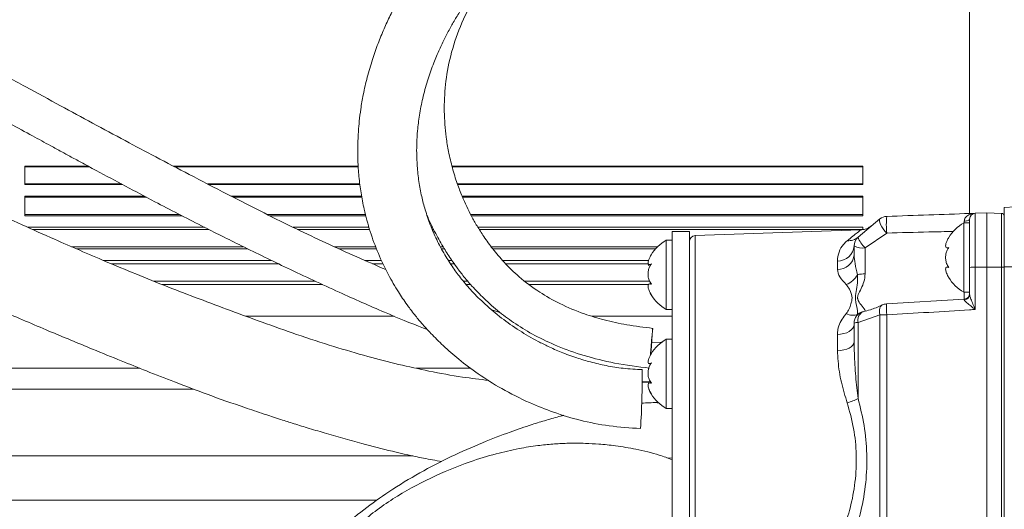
# Model space of a CAD drawing. Header units: millimetres. Extents: x 0 to 8410, y 0 to 5940.
# Tile 103 of 256: x 3192 to 3363, y 1800 to 1884. Entities that reach past the tile are written whole.
import ezdxf

# ---------------------------------------------------------------- set-up
doc = ezdxf.new("R2010")
doc.units = ezdxf.units.MM
doc.header["$LTSCALE"] = 10

msp = doc.modelspace()

# ---------------------------------------------------------------- linework, layer by layer
at = {"color": 7, "linetype": 'Continuous', "lineweight": 0}
for p, q in [((3356.80418, 1850.808367), (3356.80418, 1917.844758)), ((3193.304177, 1858.987525), (3204.251553, 1858.987525)), ((3193.304177, 1855.825976), (3193.304177, 1858.987525)), ((3219.006609, 1858.987525), (3250.992428, 1858.987525)), ((3267.212044, 1858.987525), (3338.30418, 1858.987525)), ((3338.30418, 1855.825976), (3338.30418, 1858.987525)), ((3193.304177, 1855.825976), (3210.172306, 1855.825976)), ((3225.065317, 1855.825976), (3251.284267, 1855.825976)), ((3268.18512, 1855.825976), (3338.30418, 1855.825976)), ((3193.304177, 1853.825972), (3213.930916, 1853.825972)), ((3193.304177, 1850.421086), (3193.304177, 1853.825972)), ((3228.933807, 1853.825972), (3251.573469, 1853.825972)), ((3268.951814, 1853.825972), (3338.30418, 1853.825972)), ((3338.30418, 1850.421086), (3338.30418, 1853.825972)), ((3357.769284, 1850.842074), (3359.804179, 1850.913123)), ((3359.804179, 1841.535762), (3359.804179, 1850.913123)), ((3359.804179, 1850.913123), (3362.321633, 1850.825206)), ((3369.804184, 1852.227524), (3362.804185, 1851.860658)), ((3362.804185, 1851.860658), (3362.804185, 1841.585353)), ((3193.304177, 1850.421086), (3220.471318, 1850.421086)), ((3235.65958, 1850.421086), (3252.314653, 1850.421086)), ((3270.557861, 1850.421086), (3338.30418, 1850.421086)), ((3337.486703, 1846.713051), (3341.285411, 1849.876598)), ((3356.80418, 1849.194005), (3355.804178, 1849.194005)), ((3355.804178, 1849.194005), (3355.804178, 1837.194011)), ((3356.80418, 1848.851338), (3356.80418, 1849.842683)), ((3193.750944, 1848.421082), (3224.363546, 1848.421082)), ((3239.716481, 1848.421082), (3252.855446, 1848.421082)), ((3263.640564, 1848.421082), (3263.864126, 1848.421082)), ((3271.698694, 1848.421082), (3338.30418, 1848.421082)), ((3308.304186, 1847.69477), (3305.30418, 1847.69477)), ((3305.30418, 1769.788191), (3305.30418, 1847.69477)), ((3308.304186, 1769.788191), (3308.304186, 1847.69477)), ((3337.892238, 1847.978011), (3309.26929, 1846.978471)), ((3338.30418, 1848.017887), (3338.30418, 1848.421082)), ((3339.637238, 1848.542944), (3339.732837, 1848.62189)), ((3356.80418, 1848.851338), (3356.80418, 1845.48603)), ((3305.30418, 1846.194759), (3304.304178, 1846.194759)), ((3304.304178, 1846.194759), (3304.304178, 1835.143402)), ((3202.194046, 1844.694272), (3231.853436, 1844.694272)), ((3247.640069, 1844.694272), (3254.159923, 1844.694272)), ((3265.414487, 1844.694272), (3265.888284, 1844.694272)), ((3274.264197, 1844.694272), (3302.443321, 1844.694272)), ((3336.804185, 1843.653277), (3336.804185, 1845.208302)), ((3353.211503, 1844.944015), (3352.92549, 1844.896153)), ((3352.92549, 1844.865188), (3353.155162, 1844.865188)), ((3356.80418, 1841.479734), (3356.80418, 1845.48603)), ((3206.844832, 1842.694268), (3235.980223, 1842.694268)), ((3252.108808, 1842.694268), (3255.025293, 1842.694268)), ((3266.588579, 1842.694268), (3267.182316, 1842.694268)), ((3275.970261, 1842.694268), (3301.238965, 1842.694268)), ((3301.372837, 1841.973171), (3301.635619, 1841.973171)), ((3353.167932, 1841.522858), (3352.918636, 1841.522858)), ((3356.80418, 1836.838827), (3356.80418, 1841.479734)), ((3359.804179, 1739.557013), (3359.804179, 1841.535762)), ((3362.804185, 1841.585353), (3362.804185, 1739.606604)), ((3216.987859, 1838.544771), (3244.772132, 1838.544771)), ((3269.661914, 1838.544771), (3270.426269, 1838.544771)), ((3280.60719, 1838.544771), (3301.252212, 1838.544771)), ((3301.681485, 1838.639841), (3301.465105, 1838.639841)), ((3355.804178, 1837.194011), (3356.80418, 1837.194011)), ((3355.864908, 1836.001054), (3342.409674, 1835.19353)), ((3356.80418, 1836.83227), (3356.80418, 1836.982265)), ((3304.304178, 1835.143402), (3304.304178, 1834.194765)), ((3304.304178, 1834.194765), (3305.30418, 1834.194765)), ((3336.804185, 1828.589246), (3336.804185, 1831.861094)), ((3305.30418, 1829.069779), (3304.304178, 1829.069779)), ((3304.304178, 1829.069779), (3304.304178, 1817.069754)), ((3303.648244, 1828.484997), (3301.780294, 1828.556523)), ((3186.804186, 1824.044779), (3213.157292, 1824.044779)), ((3261.015724, 1824.044779), (3270.466145, 1824.044779)), ((3301.372822, 1824.84816), (3301.635619, 1824.84816)), ((3300.116624, 1821.781889), (3301.572289, 1821.705923)), ((3301.363613, 1821.635619), (3300.111975, 1821.530894)), ((3301.681485, 1821.51483), (3301.465105, 1821.51483)), ((3304.304178, 1817.069754), (3305.30418, 1817.069754)), ((3304.408516, 1808.55836), (3305.30418, 1808.517412))]:
    msp.add_line(p, q, dxfattribs=at)
at = {"color": 8, "linetype": 'Continuous', "lineweight": 0}
for p, q in [((3193.304177, 1858.901039), (3204.411652, 1858.901039)), ((3219.171147, 1858.901039), (3250.99812, 1858.901039)), ((3267.232384, 1858.901039), (3338.30418, 1858.901039)), ((3193.304177, 1855.912462), (3210.009764, 1855.912462)), ((3224.898543, 1855.912462), (3251.27324, 1855.912462)), ((3268.151965, 1855.912462), (3338.30418, 1855.912462)), ((3193.304177, 1853.617832), (3214.322086, 1853.617832)), ((3229.343187, 1853.617832), (3251.613196, 1853.617832)), ((3269.041668, 1853.617832), (3338.30418, 1853.617832)), ((3357.769284, 1850.842074), (3357.769284, 1841.532037)), ((3362.321633, 1841.531173), (3362.321633, 1850.825206)), ((3193.304177, 1850.629226), (3220.067989, 1850.629226)), ((3235.237371, 1850.629226), (3252.258371, 1850.629226)), ((3270.453076, 1850.629226), (3338.30418, 1850.629226)), ((3355.87025, 1849.151328), (3355.873446, 1849.488273)), ((3194.582294, 1848.051951), (3225.102242, 1848.051951)), ((3240.470912, 1848.051951), (3252.955254, 1848.051951)), ((3263.800304, 1848.051951), (3264.042224, 1848.051951)), ((3271.933432, 1848.051951), (3338.30418, 1848.051951)), ((3342.457119, 1847.419605), (3338.734384, 1844.862119)), ((3309.26929, 1846.978471), (3309.26929, 1805.944756)), ((3201.351728, 1845.063374), (3231.091793, 1845.063374)), ((3246.827941, 1845.063374), (3254.023548, 1845.063374)), ((3265.217389, 1845.063374), (3265.67405, 1845.063374)), ((3273.995231, 1845.063374), (3302.791964, 1845.063374)), ((3338.734384, 1844.862119), (3338.734384, 1840.376482)), ((3333.908882, 1841.134891), (3333.908882, 1842.586056)), ((3208.228256, 1842.113808), (3237.177934, 1842.113808)), ((3253.452804, 1842.113808), (3255.301933, 1842.113808)), ((3266.961392, 1842.113808), (3267.593633, 1842.113808)), ((3276.51545, 1842.113808), (3301.159244, 1842.113808)), ((3357.769284, 1841.532037), (3359.804179, 1841.535762)), ((3357.769284, 1841.532037), (3357.769284, 1834.209368)), ((3359.804179, 1841.535762), (3362.321633, 1841.531173)), ((3362.321633, 1739.552424), (3362.321633, 1841.531173)), ((3369.804184, 1841.604546), (3362.804185, 1841.585353)), ((3215.535637, 1839.125231), (3243.52714, 1839.125231)), ((3269.160967, 1839.125231), (3269.933532, 1839.125231)), ((3279.834281, 1839.125231), (3301.288928, 1839.125231)), ((3355.839084, 1835.951969), (3355.839084, 1837.194011)), ((3355.873446, 1835.889027), (3355.866495, 1835.976526)), ((3231.51439, 1833.044753), (3257.228475, 1833.044753)), ((3291.463073, 1833.044753), (3305.30418, 1833.044753)), ((3341.285411, 1833.258048), (3337.486703, 1831.939861)), ((3341.285411, 1739.502773), (3341.285411, 1833.258048)), ((3342.457119, 1833.280578), (3342.457119, 1739.525333)), ((3337.486703, 1831.939861), (3337.486703, 1818.81018)), ((3333.908882, 1827.076927), (3333.908882, 1829.883024)), ((3222.448643, 1820.444778), (3170.30419, 1820.444778)), ((3170.30419, 1808.891013), (3260.435681, 1808.891013)), ((3309.26929, 1805.944756), (3309.26929, 1764.911071)), ((3254.227962, 1801.20726), (3170.30419, 1801.20726))]:
    msp.add_line(p, q, dxfattribs=at)
at = {"color": 8, "linetype": 'Continuous', "lineweight": 0, "flags": 128}
for points in [[(3342.457119, 1847.419605), (3342.14374, 1847.763285), (3341.851953, 1848.137722), (3341.598209, 1848.521754), (3341.396812, 1848.893807), (3341.259103, 1849.232838), (3341.192852, 1849.519804), (3341.201793, 1849.738494), (3341.285411, 1849.876598)], [(3355.873446, 1849.488273), (3356.05837, 1849.499092), (3356.23436, 1849.52198), (3356.395248, 1849.556133), (3356.535371, 1849.60033), (3356.649812, 1849.653051), (3356.734555, 1849.712447), (3356.786619, 1849.776402), (3356.80418, 1849.842683)], [(3341.671753, 1834.98393), (3341.598209, 1834.943161), (3341.396812, 1834.74733), (3341.259103, 1834.462956), (3341.192852, 1834.106043), (3341.201793, 1833.696708), (3341.285411, 1833.258048)], [(3336.804185, 1831.596181), (3336.749065, 1831.269101), (3336.585734, 1830.95403), (3336.320195, 1830.662564), (3335.962202, 1830.405399), (3335.524912, 1830.191985), (3335.02439, 1830.030188), (3334.479037, 1829.92591), (3333.908882, 1829.883024)], [(3336.804185, 1828.589246), (3336.749065, 1828.300491), (3336.585734, 1828.022376), (3336.320195, 1827.765063), (3335.962202, 1827.538058), (3335.524912, 1827.349648), (3335.02439, 1827.206806), (3334.479037, 1827.114776), (3333.908882, 1827.076927)]]:
    msp.add_lwpolyline(points, dxfattribs=at)
at = {"color": 7, "linetype": 'Continuous', "lineweight": 0, "flags": 128}
for points in [[(3301.722299, 1827.800259), (3301.806595, 1828.896269), (3301.877003, 1829.840645), (3301.925864, 1830.531046), (3301.947917, 1830.892638), (3301.94075, 1830.88629), (3301.905151, 1830.512658), (3301.844965, 1829.812214), (3301.766734, 1828.860894), (3301.678907, 1827.761784), (3301.591035, 1826.633975), (3301.56688, 1826.318756)], [(3301.61136, 1826.398567), (3301.633235, 1826.671407), (3301.722299, 1827.800259)]]:
    msp.add_lwpolyline(points, dxfattribs=at)
at = {"color": 7, "linetype": 'Continuous', "lineweight": 0}
for centre, radius, start, end in [((3357.804182, 1849.842679), 1, 92, 180), ((3362.304182, 1850.325523), 0.5, 0, 88), ((3342.526916, 1848.308575), 2, 92, 128.37099379), ((3359.203164, 1843.074626), 7, 119.04974724, 149.17324325), ((3307.703164, 1840.075376), 7, 119.04974724, 149.33627736), ((3309.304182, 1845.979076), 1, 92, 180), ((3338.804182, 1845.208303), 2, 131.20369917, 180), ((3307.703164, 1840.075376), 7, 149.33627736, 152.51125362), ((3359.203164, 1843.313404), 7, 210.39715205, 240.95025276), ((3307.703164, 1840.314154), 7, 207.43744335, 210.5143211), ((3307.703164, 1840.314154), 7, 210.5143211, 240.95025276), ((3355.804157, 1836.982306), 1.000023, 273.45119911, 359.99766937), ((3338.804182, 1831.861106), 2, 103.22412591, 180), ((3342.526916, 1833.175976), 2, 93.32400913, 115.31415344), ((3307.703164, 1822.950376), 7, 119.04974724, 149.33623771), ((3307.703164, 1822.950376), 7, 149.33623771, 152.51134612), ((3166.824651, 1822.196264), 133.293905, 356.30929597, 0.69478696), ((3307.703164, 1823.189154), 7, 207.43736953, 210.51437244), ((3307.703164, 1823.189154), 7, 210.51437244, 240.95025276)]:
    msp.add_arc(centre, radius, start, end, dxfattribs=at)
at = {"color": 8, "linetype": 'Continuous', "lineweight": 0}
for centre, radius, start, end in [((3356.578706, 1848.863483), 14.19521, 174.16201493, 185.83798507), ((3335.814613, 1848.656452), 2.563726, 265.53868278, 310.708484), ((3341.550443, 1848.106361), 4.295963, 198.92499294, 229.04145807), ((3333.995041, 1845.400444), 2.815707, 268.24650264, 356.08713376), ((3338.279106, 1847.877795), 3.049849, 241.07891435, 278.58515039), ((3334.04324, 1843.903932), 2.772299, 267.22208608, 354.81255591), ((3357.534047, 1836.942392), 4.595669, 87.0659424, 99.13819385), ((3362.438961, 1839.232284), 2.30188, 80.87068061, 92.92165493), ((3333.78836, 1842.44709), 4.265158, 293.00502711, 328.44140946), ((3338.717537, 1835.11076), 5.265749, 89.81668311, 104.23462869), ((3355.831447, 1836.861108), 0.972988, 272.47394474, 358.68781672), ((3338.797917, 1831.857378), 2.035884, 91.78830111, 132.49120183), ((3339.072742, 1832.339842), 1.635697, 115.97699774, 194.15420134), ((3356.94895, 1834.579828), 14.549955, 177.66506306, 185.12309527), ((3336.574986, 1835.533154), 2.333955, 241.32991338, 291.29807644), ((3342.45852, 1802.728964), 30.551615, 90.00262666, 92.20056145), ((3337.387868, 1829.799878), 2.142265, 87.3556929, 105.81076033), ((3333.301115, 1826.569263), 8.816037, 285.21755536, 298.34435756)]:
    msp.add_arc(centre, radius, start, end, dxfattribs=at)
at = {"color": 7, "linetype": 'Continuous', "lineweight": 0}
for points, knots in [([(3348.284181, 1934.144721), (3346.171014, 1934.144946), (3342.250732, 1934.145364), (3336.829311, 1934.032631), (3332.350159, 1933.802898), (3328.688672, 1933.49538), (3324.556786, 1933.019663), (3319.619282, 1932.214813), (3313.516082, 1930.7701), (3307.307377, 1928.760523), (3301.09991, 1926.141288), (3295.171771, 1923.085218), (3288.937897, 1919.354274), (3282.55949, 1914.923373), (3276.117654, 1909.703641), (3270.630794, 1904.524764), (3266.128124, 1899.599723), (3262.683519, 1895.262086), (3259.895064, 1891.178827), (3257.925801, 1887.811435), (3256.491791, 1885.022318), (3255.400026, 1882.662927), (3254.358851, 1880.120056), (3253.37632, 1877.331647), (3252.517225, 1874.382672), (3251.861021, 1871.51665), (3251.425403, 1868.989217), (3251.158179, 1866.864706), (3250.982665, 1864.836413), (3250.881304, 1862.574814), (3250.899366, 1859.969825), (3251.082402, 1857.1837), (3251.4401, 1854.369868), (3252.042531, 1851.206756), (3252.984757, 1847.706105), (3254.379666, 1843.913113), (3256.040021, 1840.416582), (3257.7557, 1837.468349), (3259.081212, 1835.504796), (3260.055047, 1834.178297), (3260.867385, 1833.127184), (3262.028532, 1831.726267), (3263.637151, 1829.952071), (3265.766562, 1827.840776), (3268.475945, 1825.470864), (3271.815779, 1822.960986), (3275.866291, 1820.412379), (3280.252114, 1818.183293), (3284.818384, 1816.356475), (3289.423436, 1814.971695), (3294.482109, 1813.954898), (3298.022409, 1813.73111), (3299.84213, 1813.616082)], [0, 0, 0, 0, 0.0243904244, 0.0452483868, 0.062587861, 0.0762003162, 0.087772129, 0.1108413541, 0.1344738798, 0.1615726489, 0.18899283, 0.2168001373, 0.2445905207, 0.281758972, 0.3189785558, 0.3578393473, 0.3882390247, 0.4171263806, 0.4430352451, 0.4675097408, 0.481723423, 0.4963363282, 0.5123774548, 0.5299558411, 0.5490565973, 0.5679130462, 0.5837186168, 0.596440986, 0.6077920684, 0.6218803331, 0.6387177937, 0.6562849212, 0.6738264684, 0.6913047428, 0.7155665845, 0.7394951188, 0.7626462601, 0.7816432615, 0.7959311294, 0.8007959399, 0.8077039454, 0.8172773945, 0.8293899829, 0.8439004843, 0.8606351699, 0.8793814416, 0.8999833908, 0.9223531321, 0.9402593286, 0.9591220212, 0.978988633, 1, 1, 1, 1]), ([(3300.108593, 1823.812589), (3299.022143, 1823.864305), (3296.923002, 1823.964225), (3293.948356, 1824.459093), (3291.263708, 1825.079678), (3288.650533, 1825.86068), (3286.197579, 1826.764704), (3283.978885, 1827.740806), (3281.537447, 1828.962091), (3278.770978, 1830.580969), (3275.687836, 1832.751326), (3272.95379, 1835.046217), (3270.696655, 1837.293761), (3268.870412, 1839.415034), (3267.307174, 1841.507903), (3265.841449, 1843.799308), (3264.53003, 1846.268641), (3263.414112, 1848.855451), (3262.567341, 1851.342586), (3261.916598, 1853.841186), (3261.449118, 1856.359007), (3261.172963, 1858.878528), (3261.08213, 1861.098312), (3261.105733, 1863.119839), (3261.238598, 1865.286142), (3261.559242, 1867.877181), (3262.121403, 1870.754782), (3262.906828, 1873.657385), (3263.849858, 1876.391017), (3264.836665, 1878.782903), (3265.813531, 1880.857825), (3266.788028, 1882.720961), (3267.812565, 1884.507528), (3268.965499, 1886.354658), (3270.636275, 1888.809731), (3273.111831, 1892.041861), (3276.59565, 1895.995955), (3280.715967, 1900.070011), (3284.763537, 1903.589317), (3288.421303, 1906.46612), (3291.571488, 1908.757608), (3294.731221, 1910.882162), (3297.991522, 1912.901986), (3301.62893, 1914.955978), (3305.917695, 1917.105967), (3311.051769, 1919.25725), (3316.979473, 1921.160887), (3323.658931, 1922.632313), (3331.118824, 1923.561844), (3339.414479, 1923.944966), (3345.223453, 1923.944868), (3348.284181, 1923.944816)], [0, 0, 0, 0, 0.0138887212, 0.026834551, 0.0388388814, 0.0498714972, 0.0629960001, 0.0741948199, 0.083471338, 0.1017926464, 0.1212488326, 0.1417429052, 0.1608692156, 0.1776089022, 0.1933983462, 0.2117881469, 0.2330874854, 0.2539578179, 0.2752116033, 0.2938319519, 0.3149484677, 0.3369815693, 0.3555996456, 0.3691714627, 0.3863819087, 0.4079533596, 0.4312199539, 0.4552746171, 0.4774191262, 0.4960876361, 0.5115213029, 0.5257858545, 0.5393542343, 0.5529426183, 0.5684515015, 0.5954400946, 0.6267521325, 0.6600340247, 0.6919700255, 0.7124263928, 0.7321574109, 0.7511127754, 0.7692329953, 0.7883833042, 0.8112483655, 0.8368366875, 0.8644302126, 0.893954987, 0.9258263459, 0.9609181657, 1, 1, 1, 1]), ([(3301.948186, 1830.936417), (3300.44567, 1831.119804), (3297.597911, 1831.467382), (3293.648175, 1832.339076), (3289.714341, 1833.519392), (3285.91251, 1835.109798), (3282.087105, 1837.294074), (3278.891016, 1839.717669), (3276.274372, 1842.266238), (3274.295701, 1844.594832), (3272.763802, 1846.704651), (3271.564575, 1848.595347), (3270.587205, 1850.329008), (3269.728485, 1852.036668), (3268.891707, 1853.91791), (3268.040982, 1856.140312), (3267.239298, 1858.717469), (3266.610325, 1861.396391), (3266.19779, 1863.910138), (3265.960051, 1866.227774), (3265.859973, 1868.474936), (3265.905533, 1871.568322), (3266.344382, 1875.617785), (3267.593255, 1880.633039), (3269.489187, 1885.24324), (3271.779248, 1889.258204), (3274.178258, 1892.604852), (3276.759561, 1895.561296), (3279.188789, 1897.926222), (3281.36237, 1899.838031), (3283.537002, 1901.615078), (3286.239665, 1903.663063), (3289.703674, 1906.079259), (3293.817639, 1908.710727), (3298.197385, 1911.290391), (3302.398139, 1913.597933), (3306.13416, 1915.543858), (3309.391622, 1917.175591), (3312.398414, 1918.626053), (3315.656927, 1920.072472), (3318.021535, 1921.111537), (3319.468996, 1921.594995), (3319.522436, 1921.612844)], [0, 0, 0, 0, 0.0254105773, 0.0481613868, 0.068660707, 0.0963054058, 0.1212554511, 0.1511475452, 0.1769644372, 0.1996262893, 0.2201699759, 0.2379791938, 0.2538617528, 0.2698108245, 0.2863773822, 0.306875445, 0.3320407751, 0.3580436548, 0.3809984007, 0.4014675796, 0.4221028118, 0.4431088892, 0.4870946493, 0.5340941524, 0.581656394, 0.6165067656, 0.6491529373, 0.679339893, 0.7052322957, 0.7225702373, 0.7402643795, 0.7628926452, 0.7904923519, 0.8229602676, 0.8565937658, 0.8864642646, 0.9124389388, 0.9345501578, 0.953420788, 0.9731927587, 0.999010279, 1, 1, 1, 1]), ([(3255.78117, 1841.108218), (3254.095863, 1841.828228), (3250.598755, 1843.32229), (3245.447206, 1845.674031), (3240.102735, 1848.21177), (3234.415665, 1851.020832), (3228.228223, 1854.175291), (3221.979204, 1857.4186), (3216.096829, 1860.511774), (3210.519524, 1863.474249), (3205.017163, 1866.423209), (3199.269827, 1869.528551), (3193.165406, 1872.852764), (3187.087164, 1876.180808), (3181.263097, 1879.38052), (3176.00037, 1882.268913), (3171.19709, 1884.887411), (3167.188495, 1887.045304), (3164.085588, 1888.694756), (3161.462027, 1890.073821), (3158.921916, 1891.39147), (3156.312414, 1892.715982), (3153.788742, 1893.95004), (3151.470668, 1895.001628), (3149.526616, 1895.767486), (3147.951802, 1896.248068), (3146.697976, 1896.48449), (3145.764894, 1896.534701), (3144.929735, 1896.466623), (3144.15276, 1896.298024), (3143.286509, 1895.939929), (3142.448384, 1895.337333), (3141.904396, 1894.76872), (3141.707665, 1894.419243), (3141.678672, 1894.36774)], [0, 0, 0, 0, 0.0326792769, 0.067811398, 0.101033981, 0.1383668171, 0.1811305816, 0.2253558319, 0.2646934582, 0.3006326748, 0.3392527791, 0.3776726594, 0.4195576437, 0.4666716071, 0.5059726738, 0.5446167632, 0.5821447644, 0.6148611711, 0.6401215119, 0.6605502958, 0.6852158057, 0.7131679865, 0.7433957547, 0.7759477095, 0.8103463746, 0.8416006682, 0.8687507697, 0.8919603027, 0.9049340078, 0.9217723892, 0.942452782, 0.9669256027, 0.9951257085, 1, 1, 1, 1]), ([(3145.977597, 1889.63221), (3145.982175, 1889.628818), (3145.997254, 1889.617643), (3146.242031, 1889.570666), (3146.867843, 1889.393226), (3147.871865, 1889.033702), (3149.350805, 1888.415152), (3151.413942, 1887.458334), (3154.053029, 1886.151975), (3157.042759, 1884.618808), (3160.084866, 1883.026582), (3162.968554, 1881.496866), (3165.770731, 1879.994655), (3168.753664, 1878.381379), (3172.285347, 1876.456069), (3176.543034, 1874.121373), (3181.251524, 1871.532897), (3186.06899, 1868.891294), (3190.502557, 1866.468527), (3194.367507, 1864.360049), (3197.343578, 1862.736931), (3199.498414, 1861.563914), (3201.230679, 1860.622491), (3203.215172, 1859.546362), (3208.085377, 1856.914887), (3215.021782, 1853.214486), (3223.437136, 1848.865398), (3231.092367, 1845.042413), (3239.036149, 1841.193883), (3247.277522, 1837.328961), (3255.13683, 1833.880274), (3260.230257, 1831.743839), (3262.72213, 1830.829563), (3262.941163, 1830.749199)], [0, 0, 0, 0, 0.0105319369, 0.0346951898, 0.0606647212, 0.0887553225, 0.1189604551, 0.1515850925, 0.1866264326, 0.2198007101, 0.2497463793, 0.27602558, 0.2982816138, 0.3219667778, 0.3500654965, 0.3830398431, 0.4213167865, 0.4574669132, 0.491132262, 0.5196425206, 0.5425093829, 0.5562959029, 0.5666847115, 0.5802902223, 0.5995649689, 0.67256945, 0.7298003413, 0.7788219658, 0.8341224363, 0.8962430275, 0.9501028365, 0.9956141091, 1, 1, 1, 1]), ([(3273.581322, 1821.932033), (3272.063769, 1822.114411), (3268.593287, 1822.531491), (3263.385896, 1823.49324), (3257.919915, 1824.693696), (3252.422214, 1826.112042), (3246.535784, 1827.838496), (3240.454069, 1829.831995), (3234.510353, 1831.93441), (3228.889948, 1834.001549), (3223.443947, 1836.033168), (3217.975149, 1838.135873), (3212.57006, 1840.295013), (3207.482731, 1842.411223), (3202.797001, 1844.422938), (3197.964984, 1846.544537), (3192.671731, 1848.89706), (3186.901943, 1851.48211), (3181.180981, 1854.113163), (3175.689649, 1856.690659), (3170.391219, 1859.208356), (3165.251924, 1861.672165), (3160.859178, 1863.796578), (3157.236903, 1865.551678), (3154.518193, 1866.868422), (3152.30424, 1867.937395), (3150.559908, 1868.77649), (3149.282188, 1869.393767), (3148.409798, 1869.838433), (3148.347246, 1869.865163), (3148.321788, 1869.876042)], [0, 0, 0, 0, 0.0294120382, 0.0672621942, 0.101846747, 0.1370898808, 0.1765967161, 0.2200142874, 0.2604933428, 0.2980893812, 0.3355904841, 0.3728474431, 0.4115972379, 0.4483283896, 0.4801264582, 0.5112527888, 0.5515920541, 0.594278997, 0.6363902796, 0.6777711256, 0.7180779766, 0.7592403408, 0.8031058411, 0.8335118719, 0.8644778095, 0.8944191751, 0.9235780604, 0.9521824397, 0.9805384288, 1, 1, 1, 1]), ([(3141.145359, 1856.735036), (3141.127792, 1856.73792), (3140.992259, 1856.760167), (3141.684337, 1856.462063), (3142.590945, 1855.997465), (3144.059852, 1855.272634), (3145.989601, 1854.328227), (3148.432, 1853.150308), (3151.262651, 1851.782709), (3154.398521, 1850.265248), (3157.810546, 1848.61588), (3162.437225, 1846.387214), (3168.228777, 1843.618092), (3175.167854, 1840.372463), (3182.166913, 1837.152741), (3189.540656, 1833.839631), (3197.235185, 1830.556945), (3204.127582, 1827.698558), (3209.762643, 1825.401056), (3214.487638, 1823.50531), (3219.446612, 1821.559908), (3225.109155, 1819.420725), (3230.27577, 1817.597801), (3234.442258, 1816.199416), (3237.179709, 1815.307245), (3239.666384, 1814.516101), (3242.261134, 1813.71061), (3245.185633, 1812.830249), (3248.341695, 1811.916491), (3252.266093, 1810.831083), (3256.909012, 1809.6509), (3261.522328, 1808.590282), (3264.390897, 1808.097314), (3265.452023, 1807.914958)], [0, 0, 0, 0, 0.0054322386, 0.0419103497, 0.0767735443, 0.1099030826, 0.1417193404, 0.1727477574, 0.2031540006, 0.2327030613, 0.2616214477, 0.2898292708, 0.3432719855, 0.3933484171, 0.441603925, 0.4933057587, 0.5492691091, 0.6010829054, 0.6348584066, 0.6644695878, 0.6973183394, 0.7352654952, 0.7784540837, 0.8004672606, 0.8179690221, 0.8326065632, 0.8494961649, 0.8689541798, 0.8898954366, 0.9111183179, 0.9453203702, 0.9797732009, 1, 1, 1, 1]), ([(3342.457119, 1850.307361), (3344.886287, 1850.392193), (3349.669129, 1850.559222), (3354.772854, 1850.737422), (3357.447584, 1850.830838), (3357.769284, 1850.842074)], [0, 0, 0, 0, 0.4758754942, 0.9369615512, 1, 1, 1, 1]), ([(3262.915548, 1850.421086), (3262.94342, 1850.351667), (3263.361659, 1849.30999), (3264.320713, 1847.416149), (3265.720675, 1844.910141), (3266.955714, 1843.002894), (3268.055188, 1841.450176), (3269.188375, 1839.968511), (3270.744148, 1838.131234), (3272.81195, 1835.991292), (3275.326632, 1833.781542), (3278.270087, 1831.623327), (3281.604253, 1829.623417), (3285.553305, 1827.757538), (3290.176634, 1826.127212), (3295.52716, 1824.800724), (3299.377883, 1824.314169), (3301.40848, 1824.057594)], [0, 0, 0, 0, 0.005623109, 0.0843782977, 0.1553578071, 0.2131769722, 0.2447947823, 0.2879650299, 0.3432813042, 0.4091918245, 0.4842800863, 0.5532612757, 0.6278666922, 0.7085019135, 0.7962499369, 0.8925566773, 1, 1, 1, 1]), ([(3339.732576, 1848.622218), (3339.741054, 1848.629117), (3339.757329, 1848.64236), (3339.756166, 1848.641448), (3339.755798, 1848.641097), (3339.754311, 1848.639923), (3339.750425, 1848.636813), (3339.745065, 1848.632542), (3339.736805, 1848.625945), (3339.710862, 1848.605583), (3339.61218, 1848.530152), (3339.410317, 1848.394003), (3338.994538, 1848.177475), (3338.471293, 1848.004836), (3338.055741, 1847.996146), (3337.88969, 1847.992674)], [0, 0, 0, 0, 0.1283570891, 0.2463833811, 0.2973972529, 0.3291350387, 0.3403459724, 0.3460423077, 0.3496820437, 0.3553400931, 0.3797364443, 0.4700749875, 0.5943603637, 0.837909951, 1, 1, 1, 1]), ([(3352.813523, 1844.877437), (3352.752821, 1844.917475), (3352.631269, 1844.997648), (3352.63357, 1845.356631), (3352.774437, 1845.844492), (3352.988527, 1846.311969), (3353.15683, 1846.600333), (3353.211503, 1846.694008)], [0, 0, 0, 0, 0.2257629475, 0.4520717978, 0.6665186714, 0.8916688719, 1, 1, 1, 1]), ([(3353.211503, 1841.444001), (3353.063618, 1841.66775), (3352.807384, 1842.05543), (3352.637878, 1842.816319), (3352.631897, 1843.521124), (3352.77488, 1844.18371), (3352.988476, 1844.648142), (3353.15681, 1844.871459), (3353.211503, 1844.944015)], [0, 0, 0, 0, 0.2355548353, 0.4081353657, 0.5811323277, 0.7450668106, 0.9171710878, 1, 1, 1, 1]), ([(3301.711496, 1842.083529), (3301.563679, 1842.024672), (3301.307568, 1841.922696), (3301.137323, 1842.075289), (3301.133938, 1842.393551), (3301.258573, 1842.826938), (3301.42383, 1843.155308), (3301.499243, 1843.305156)], [0, 0, 0, 0, 0.2668791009, 0.462402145, 0.6583920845, 0.8441106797, 1, 1, 1, 1]), ([(3301.16051, 1842.225239), (3301.153353, 1842.13728), (3301.136036, 1841.924446), (3301.228459, 1841.845841), (3301.282685, 1841.799721)], [0, 0, 0, 0, 0.4132774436, 1, 1, 1, 1]), ([(3301.711496, 1838.587299), (3301.563608, 1838.802373), (3301.307374, 1839.175015), (3301.137866, 1839.924834), (3301.131913, 1840.62854), (3301.27491, 1841.298959), (3301.488499, 1841.77544), (3301.656816, 1842.007985), (3301.711496, 1842.083529)], [0, 0, 0, 0, 0.235565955, 0.4081467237, 0.5811459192, 0.7450728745, 0.917184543, 1, 1, 1, 1]), ([(3353.211503, 1839.694008), (3353.063607, 1839.963485), (3352.807363, 1840.43038), (3352.637871, 1841.002519), (3352.631902, 1841.361159), (3352.774905, 1841.532543), (3352.988483, 1841.530336), (3353.156818, 1841.46517), (3353.211503, 1841.444001)], [0, 0, 0, 0, 0.2355691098, 0.4081478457, 0.5811461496, 0.7450749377, 0.9171852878, 1, 1, 1, 1]), ([(3301.711496, 1836.698547), (3301.563614, 1836.972479), (3301.307384, 1837.447115), (3301.137868, 1838.044091), (3301.131893, 1838.430483), (3301.2749, 1838.632596), (3301.488469, 1838.655308), (3301.656805, 1838.603976), (3301.711496, 1838.587299)], [0, 0, 0, 0, 0.2355525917, 0.4081364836, 0.5811351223, 0.7450643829, 0.9171740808, 1, 1, 1, 1]), ([(3301.496978, 1837.089136), (3301.514393, 1837.051153), (3301.571862, 1836.925807), (3301.654146, 1836.791886), (3301.711496, 1836.698547)], [0, 0, 0, 0, 0.3030329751, 1, 1, 1, 1]), ([(3275.523629, 1833.694831), (3275.283062, 1833.763873), (3274.802934, 1833.90167), (3274.3331, 1834.0708), (3274.098675, 1834.155187)], [0, 0, 0, 0, 0.50104639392, 1, 1, 1, 1]), ([(3341.670941, 1834.986642), (3341.640114, 1834.971084), (3340.958664, 1834.627157), (3339.836121, 1834.189988), (3338.773101, 1833.939557), (3338.35138, 1833.840206)], [0, 0, 0, 0, 0.0277899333, 0.6143043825, 1, 1, 1, 1]), ([(3301.711496, 1824.958518), (3301.563686, 1824.899668), (3301.30758, 1824.7977), (3301.137323, 1824.95024), (3301.133919, 1825.268514), (3301.258562, 1825.701905), (3301.423825, 1826.030287), (3301.499243, 1826.180145)], [0, 0, 0, 0, 0.26686237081, 0.46238615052, 0.65837806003, 0.84409892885, 1, 1, 1, 1]), ([(3301.711496, 1821.462289), (3301.563608, 1821.677362), (3301.307374, 1822.050003), (3301.137865, 1822.799825), (3301.131917, 1823.503536), (3301.2749, 1824.173967), (3301.488505, 1824.650434), (3301.656817, 1824.882974), (3301.711496, 1824.958518)], [0, 0, 0, 0, 0.2355659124, 0.4081462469, 0.5811452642, 0.7450789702, 0.9171843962, 1, 1, 1, 1]), ([(3301.711496, 1819.573537), (3301.563608, 1819.847492), (3301.307377, 1820.32215), (3301.137865, 1820.91911), (3301.131914, 1821.305501), (3301.274909, 1821.507624), (3301.488495, 1821.530298), (3301.656816, 1821.478964), (3301.711496, 1821.462289)], [0, 0, 0, 0, 0.23556893, 0.4081483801, 0.5811474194, 0.7450771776, 0.9171877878, 1, 1, 1, 1]), ([(3301.16051, 1821.039126), (3301.154229, 1820.978394), (3301.138444, 1820.82577), (3301.278814, 1820.398929), (3301.488036, 1819.950155), (3301.656701, 1819.665888), (3301.711496, 1819.573537)], [0, 0, 0, 0, 0.2054970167, 0.5164323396, 0.8429005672, 1, 1, 1, 1]), ([(3302.916701, 1818.082616), (3302.841874, 1818.085495), (3301.885569, 1818.12229), (3300.92136, 1818.057743), (3300.032597, 1817.998246)], [0, 0, 0, 0, 0.0782464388, 1, 1, 1, 1]), ([(3286.57199, 1815.904692), (3286.384499, 1815.859021), (3285.36972, 1815.611834), (3283.532311, 1815.072172), (3280.60922, 1814.175861), (3276.918491, 1812.914371), (3272.234349, 1811.105868), (3267.007269, 1808.784435), (3261.568304, 1805.989111), (3256.503566, 1802.913953), (3251.86686, 1799.600622), (3247.714206, 1796.107349), (3244.010206, 1792.332337), (3240.973078, 1788.584573), (3238.682107, 1785.200557), (3237.124785, 1782.483291), (3236.072686, 1780.399895), (3235.236292, 1778.579652), (3234.373283, 1776.501076), (3233.404578, 1773.821747), (3232.406624, 1770.487009), (3231.504997, 1766.578717), (3230.718672, 1761.716511), (3230.229017, 1756.204303), (3230.117392, 1750.298255), (3230.372573, 1744.763322), (3230.910932, 1739.680857), (3231.600155, 1735.180366), (3232.253368, 1731.547537), (3232.781884, 1728.799062), (3233.188564, 1726.743124), (3233.596648, 1724.707097), (3234.085079, 1722.292491), (3234.721461, 1719.177469), (3235.627754, 1714.769321), (3236.761189, 1709.250732), (3238.018331, 1702.975366), (3239.182654, 1696.949937), (3240.241748, 1691.397176), (3241.210973, 1686.313448), (3242.124251, 1681.557953), (3243.021654, 1676.972405), (3243.874436, 1672.806717), (3244.718331, 1668.927705), (3245.594728, 1665.176677), (3246.638251, 1661.133685), (3247.873651, 1656.870054), (3249.241131, 1652.711464), (3250.573613, 1649.153488), (3251.73439, 1646.382498), (3252.690281, 1644.296214), (3253.644367, 1642.371863), (3254.759328, 1640.299495), (3256.196409, 1637.889659), (3257.889704, 1635.384301), (3260.107601, 1632.518929), (3262.722603, 1629.76466), (3265.359578, 1627.744864), (3267.576862, 1626.49517), (3269.539579, 1625.642897), (3271.888864, 1624.941974), (3274.299104, 1624.527182), (3276.421787, 1624.352507), (3278.170747, 1624.306222), (3279.763143, 1624.325641), (3281.498375, 1624.399706), (3283.537432, 1624.539929), (3285.993606, 1624.758194), (3288.598598, 1625.001197), (3291.54507, 1625.259293), (3294.843126, 1625.537028), (3298.832525, 1625.860649), (3303.189355, 1626.204668), (3307.796415, 1626.562528), (3312.176873, 1626.900582), (3316.391821, 1627.227751), (3320.495795, 1627.550263), (3324.714165, 1627.887084), (3328.729006, 1628.213209), (3332.526709, 1628.525044), (3336.296281, 1628.833072), (3340.627755, 1629.180854), (3345.793027, 1629.581519), (3351.752268, 1630.015596), (3358.186134, 1630.446822), (3364.768943, 1630.858188), (3371.4238, 1631.246153), (3378.768738, 1631.652229), (3386.666492, 1632.036774), (3394.839441, 1632.27339), (3402.382456, 1632.32707), (3409.192791, 1632.304421), (3415.286778, 1632.263175), (3420.975747, 1632.221051), (3427.424709, 1632.170441), (3435.100961, 1632.111371), (3444.183419, 1632.049154), (3454.042568, 1631.986835), (3464.319693, 1631.922906), (3474.850465, 1631.856772), (3485.459178, 1631.792104), (3496.342275, 1631.72784), (3507.484936, 1631.675376), (3518.85804, 1631.647804), (3530.363571, 1631.655627), (3541.795184, 1631.681491), (3552.886712, 1631.709774), (3563.385248, 1631.726229), (3572.542045, 1631.736816), (3580.512526, 1631.747407), (3587.559717, 1631.763558), (3594.156776, 1631.783597), (3600.208843, 1631.800696), (3605.613683, 1631.806229), (3610.304238, 1631.792509), (3614.21811, 1631.761568), (3617.352884, 1631.718539), (3619.762551, 1631.672075), (3621.533904, 1631.641377), (3622.716016, 1631.640659), (3623.618234, 1631.71889), (3624.412924, 1631.90385), (3625.194864, 1632.200032), (3625.89697, 1632.589578), (3626.510067, 1633.043505), (3627.069901, 1633.56177), (3627.738637, 1634.404896), (3628.343726, 1635.617529), (3628.68462, 1637.078426), (3628.684012, 1638.615558), (3628.318819, 1640.16122), (3627.614614, 1641.572394), (3626.651006, 1642.726328), (3625.447959, 1643.602165), (3624.374802, 1644.042209), (3623.532376, 1644.220404), (3622.828978, 1644.284658), (3621.99873, 1644.243072), (3620.943854, 1643.988925), (3619.818906, 1643.398079), (3618.745994, 1642.474623), (3618.329667, 1641.57938), (3618.120249, 1641.129062)], [0, 0, 0, 0, 0.0007560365, 0.0040919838, 0.0074441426, 0.0126392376, 0.0191701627, 0.0267681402, 0.0345869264, 0.0426268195, 0.0495225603, 0.0565422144, 0.0636499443, 0.0702838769, 0.0757810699, 0.0801426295, 0.0830127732, 0.0853144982, 0.0883292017, 0.0922582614, 0.0970917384, 0.1028323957, 0.1091051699, 0.1179314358, 0.1263267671, 0.134314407, 0.1419159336, 0.1490068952, 0.1549527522, 0.1587342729, 0.16171482, 0.164408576, 0.1680813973, 0.1728006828, 0.1785836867, 0.1879120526, 0.1972080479, 0.2058093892, 0.2136657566, 0.2207372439, 0.2272595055, 0.2336893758, 0.2400149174, 0.2448596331, 0.2502322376, 0.2561511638, 0.262583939, 0.2694271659, 0.2755372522, 0.2798884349, 0.2834543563, 0.2864594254, 0.2902157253, 0.2949312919, 0.3004682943, 0.3057939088, 0.3139891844, 0.3209335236, 0.3240806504, 0.3279558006, 0.3328335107, 0.3380243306, 0.3421390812, 0.3453786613, 0.3484048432, 0.3514935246, 0.3555223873, 0.360549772, 0.3659240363, 0.3704256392, 0.3767234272, 0.3835147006, 0.3910409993, 0.398495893, 0.4058930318, 0.4118923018, 0.4181356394, 0.4246425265, 0.4307883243, 0.4357871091, 0.4410898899, 0.4469402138, 0.4541563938, 0.4627265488, 0.4715829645, 0.480444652, 0.4893108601, 0.4981791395, 0.5095162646, 0.5203480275, 0.530317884, 0.539310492, 0.5472020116, 0.5541986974, 0.5614743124, 0.5721707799, 0.5837493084, 0.5963236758, 0.6100378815, 0.6234666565, 0.6374932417, 0.6521624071, 0.6675399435, 0.6836923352, 0.7006025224, 0.7180114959, 0.735654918, 0.7533079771, 0.7707540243, 0.7853226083, 0.8003052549, 0.8154783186, 0.8305489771, 0.8451375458, 0.8587713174, 0.8711998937, 0.8824612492, 0.8926407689, 0.9018606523, 0.9101807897, 0.9170784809, 0.9227584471, 0.9274852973, 0.9313867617, 0.9334196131, 0.9366944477, 0.9410847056, 0.9462120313, 0.951824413, 0.9576494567, 0.9627848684, 0.9672293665, 0.972185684, 0.976401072, 0.9800239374, 0.9816211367, 0.9831677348, 0.9853725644, 0.9883675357, 0.9920991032, 0.9960257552, 1, 1, 1, 1]), ([(3305.30418, 1808.244094), (3304.566498, 1808.515551), (3302.528183, 1809.265623), (3299.234038, 1810.026681), (3295.731441, 1810.628715), (3292.814798, 1810.928637), (3290.016469, 1811.082324), (3287.361726, 1811.090297), (3284.61102, 1810.949799), (3281.842094, 1810.66873), (3278.56761, 1810.141806), (3274.634583, 1809.236739), (3269.48501, 1807.650742), (3263.434594, 1805.162029), (3257.983788, 1802.168307), (3253.86639, 1799.33511), (3250.972581, 1796.950041), (3248.415994, 1794.335711), (3246.098641, 1791.446965), (3244.179438, 1788.552765), (3242.698753, 1785.896174), (3241.647626, 1783.714748), (3240.708312, 1781.498878), (3239.705619, 1778.704251), (3238.781797, 1775.342892), (3238.048035, 1771.607042), (3237.568098, 1767.890786), (3237.299667, 1764.17847), (3237.191824, 1760.236324), (3237.314609, 1756.186177), (3237.717214, 1752.158748), (3238.290268, 1748.70947), (3238.929786, 1745.87679), (3239.549168, 1743.51361), (3240.207083, 1741.201099), (3241.050589, 1738.407905), (3242.199589, 1734.743353), (3243.616217, 1730.087845), (3245.089825, 1724.7043), (3246.471139, 1719.068238), (3247.719914, 1713.334696), (3248.759274, 1707.876448), (3249.598831, 1702.833158), (3250.266045, 1698.394857), (3250.869118, 1693.994706), (3251.467056, 1689.18655), (3252.073071, 1683.820296), (3252.77239, 1677.975665), (3253.730316, 1671.758511), (3255.163862, 1665.551554), (3257.009778, 1659.806584), (3258.935675, 1655.313628), (3260.712065, 1652.019482), (3262.246152, 1649.590553), (3263.841951, 1647.395428), (3265.520329, 1645.360127), (3267.439182, 1643.336997), (3269.873028, 1641.228671), (3272.843183, 1639.282075), (3276.010945, 1637.789233), (3279.021861, 1636.71325), (3281.567523, 1635.976423), (3283.637425, 1635.454138), (3285.380863, 1635.052366), (3286.987362, 1634.704829), (3288.04867, 1634.492905), (3288.536947, 1634.395406)], [0, 0, 0, 0, 0.008848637, 0.0244499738, 0.0379711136, 0.048892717, 0.0575042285, 0.0696019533, 0.0788417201, 0.0885676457, 0.1010184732, 0.1162553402, 0.134029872, 0.1616504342, 0.1897864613, 0.2039965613, 0.2182015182, 0.2324103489, 0.2459768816, 0.2612182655, 0.2731728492, 0.2819145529, 0.2898976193, 0.3016327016, 0.3173018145, 0.3317537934, 0.3477259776, 0.3629338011, 0.3772176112, 0.3959655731, 0.4125666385, 0.4269194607, 0.43889765, 0.4483951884, 0.4570533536, 0.468691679, 0.4852173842, 0.5057755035, 0.5304790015, 0.5557147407, 0.5786154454, 0.6037694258, 0.6248709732, 0.6421904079, 0.6600415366, 0.6804884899, 0.7027877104, 0.7276382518, 0.7538312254, 0.7816008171, 0.8087269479, 0.8323645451, 0.8464000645, 0.8593287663, 0.8715951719, 0.8837126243, 0.89590865, 0.910622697, 0.927187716, 0.9430302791, 0.9572429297, 0.9697284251, 0.9782161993, 0.9855306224, 0.9933430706, 1, 1, 1, 1])]:
    msp.add_open_spline(points, degree=3, knots=knots, dxfattribs=at)
at = {"color": 8, "linetype": 'Continuous', "lineweight": 0}
for points, knots in [([(3355.873446, 1849.488273), (3355.88676, 1849.603549), (3355.90445, 1849.756723), (3356.044021, 1850.060622), (3356.365507, 1850.427327), (3356.99236, 1850.743497), (3357.502996, 1850.832144), (3357.766912, 1850.841985), (3357.769284, 1850.842074)], [0, 0, 0, 0, 0.12127935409, 0.16115278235, 0.37095461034, 0.67557967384, 0.99708447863, 1, 1, 1, 1]), ([(3335.615191, 1846.100494), (3335.956337, 1846.377597), (3336.642313, 1846.934795), (3337.48327, 1847.596539), (3338.005804, 1848.000469), (3337.917996, 1847.932558), (3337.894458, 1847.914353)], [0, 0, 0, 0, 0.2459845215, 0.4946251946, 0.8645273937, 1, 1, 1, 1]), ([(3353.974316, 1847.716913), (3352.564367, 1847.68095), (3348.725556, 1847.583036), (3344.886277, 1847.482938), (3342.457119, 1847.419605)], [0, 0, 0, 0, 0.3672880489, 1, 1, 1, 1]), ([(3333.908882, 1842.586056), (3333.971464, 1843.123016), (3334.098336, 1844.211597), (3334.78758, 1845.33479), (3335.392458, 1845.894422), (3335.615191, 1846.100494)], [0, 0, 0, 0, 0.380798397, 0.7719926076, 1, 1, 1, 1]), ([(3336.804185, 1843.653277), (3336.848542, 1843.145382), (3336.948975, 1841.995393), (3337.252983, 1840.852799), (3337.422724, 1840.214834)], [0, 0, 0, 0, 0.4416522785, 1, 1, 1, 1]), ([(3335.455235, 1838.521138), (3335.027215, 1838.952175), (3334.186326, 1839.79899), (3334.000245, 1840.694972), (3333.908882, 1841.134891)], [0, 0, 0, 0, 0.50900894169, 1, 1, 1, 1]), ([(3337.422724, 1840.214834), (3337.419762, 1839.733208), (3337.41332, 1838.685732), (3337.115179, 1837.310689), (3336.919531, 1835.620213), (3337.422605, 1834.177151), (3337.422698, 1833.543168), (3337.422724, 1833.358601)], [0, 0, 0, 0, 0.1584727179, 0.3446585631, 0.5302209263, 0.8632365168, 1, 1, 1, 1]), ([(3338.734384, 1840.376482), (3338.67932, 1839.902934), (3338.521239, 1838.543445), (3337.792085, 1837.439822), (3337.450942, 1836.562739), (3337.390637, 1836.317803), (3337.472387, 1835.68368), (3338.07872, 1834.92969), (3338.592057, 1834.296977), (3338.727904, 1833.988674), (3338.733056, 1833.912026), (3338.734384, 1833.892271)], [0, 0, 0, 0, 0.1484913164, 0.426298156, 0.4294660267, 0.5071899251, 0.5253836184, 0.7056830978, 0.9146462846, 0.9780017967, 1, 1, 1, 1]), ([(3335.455235, 1833.48535), (3335.63684, 1833.758719), (3336.001938, 1834.3083), (3336.240719, 1835.110298), (3336.419505, 1835.715338), (3336.482278, 1836.591735), (3336.149948, 1837.534954), (3335.643162, 1838.254365), (3335.455235, 1838.521138)], [0, 0, 0, 0, 0.1588374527, 0.3193265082, 0.4412544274, 0.5008213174, 0.8148932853, 1, 1, 1, 1]), ([(3357.769284, 1834.209368), (3357.766912, 1834.211206), (3357.502966, 1834.415732), (3356.992364, 1834.809934), (3356.365516, 1835.312581), (3356.044016, 1835.614291), (3355.904453, 1835.786987), (3355.886761, 1835.84521), (3355.873446, 1835.889027)], [0, 0, 0, 0, 0.0029151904, 0.3244194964, 0.6290484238, 0.8388477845, 0.8787226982, 1, 1, 1, 1]), ([(3356.80418, 1836.838827), (3356.817355, 1836.738199), (3356.848923, 1836.497078), (3357.058902, 1835.912433), (3357.370286, 1835.137634), (3357.632408, 1834.527968), (3357.767829, 1834.212755), (3357.769284, 1834.209368)], [0, 0, 0, 0, 0.1497812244, 0.3589012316, 0.66876874, 0.9964403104, 1, 1, 1, 1]), ([(3357.769284, 1834.209368), (3357.447584, 1834.188983), (3354.772857, 1834.019492), (3349.669127, 1833.704175), (3344.886287, 1833.423255), (3342.457119, 1833.280578)], [0, 0, 0, 0, 0.06303850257, 0.52412446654, 1, 1, 1, 1]), ([(3333.908882, 1829.883024), (3333.928078, 1830.174126), (3333.974876, 1830.88378), (3334.387112, 1831.964317), (3334.941915, 1832.854625), (3335.339492, 1833.343136), (3335.455235, 1833.48535)], [0, 0, 0, 0, 0.2202762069, 0.5369928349, 0.8652099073, 1, 1, 1, 1]), ([(3336.804185, 1828.589246), (3336.835543, 1827.276374), (3336.898406, 1824.644451), (3337.197113, 1821.375136), (3337.417158, 1819.426153), (3337.486703, 1818.81018)], [0, 0, 0, 0, 0.40502699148, 0.81195983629, 1, 1, 1, 1]), ([(3335.615191, 1818.06235), (3335.441254, 1818.632168), (3334.891937, 1820.431728), (3334.141418, 1823.476036), (3333.986963, 1825.867819), (3333.908882, 1827.076927)], [0, 0, 0, 0, 0.1864105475, 0.5887094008, 1, 1, 1, 1]), ([(3337.486703, 1818.81018), (3337.875214, 1817.273577), (3338.662435, 1814.160038), (3339.106971, 1809.230227), (3338.91203, 1804.212319), (3338.248491, 1800.274273), (3337.653757, 1798.040227), (3337.486703, 1797.412709)], [0, 0, 0, 0, 0.2240949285, 0.4540717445, 0.6785676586, 0.9097133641, 1, 1, 1, 1]), ([(3335.615191, 1798.092023), (3335.787197, 1798.677525), (3336.383777, 1800.708272), (3337.076247, 1804.380645), (3337.287703, 1809.03499), (3336.831038, 1813.696187), (3336.024706, 1816.591762), (3335.615191, 1818.06235)], [0, 0, 0, 0, 0.0907084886, 0.3146117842, 0.5457776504, 0.7693122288, 1, 1, 1, 1])]:
    msp.add_open_spline(points, degree=3, knots=knots, dxfattribs=at)

doc.saveas('drawing.dxf')
